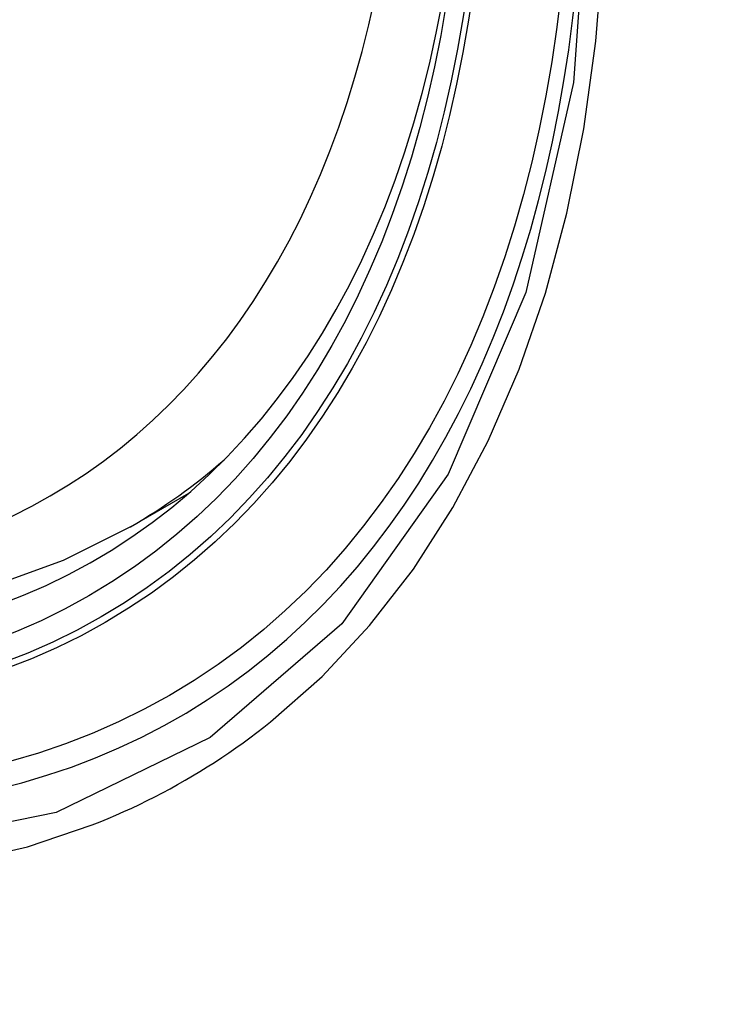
# Model space of a CAD drawing. Header units: inches. Extents: x 28 to 747, y 82 to 346.
# Tile 148 of 246: x 637.23 to 637.352, y 322.639 to 322.813. Entities that reach past the tile are written whole.
import ezdxf

# ---------------------------------------------------------------- set-up
doc = ezdxf.new("R2010")
doc.units = ezdxf.units.IN
doc.header["$MEASUREMENT"] = 0
doc.layers.add('Visible Edges(ANSI)', color=7, linetype='Continuous', lineweight=25)
doc.layers.add('Visible Tangent Edges(ANSI)', color=7, linetype='Continuous', lineweight=25)

msp = doc.modelspace()

# ---------------------------------------------------------------- linework, layer by layer
at = {"layer": 'Visible Edges(ANSI)'}
msp.add_line((637.2492, 322.72382), (637.25947, 322.72975), dxfattribs=at)
at = {"layer": 'Visible Edges(ANSI)', "flags": 128}
msp.add_lwpolyline([(637.2492, 322.72382), (637.23732, 322.71788), (637.22476, 322.71333), (637.2116, 322.7102), (637.19793, 322.70848), (637.18383, 322.70818), (637.1694, 322.70928), (637.15469, 322.71173), (637.13977, 322.71552), (637.12471, 322.7206), (637.10956, 322.72694), (637.09438, 322.73451), (637.07923, 322.74325), (637.06418, 322.75313), (637.04927, 322.7641), (637.03459, 322.77611), (637.02017, 322.78909), (637.00609, 322.803), (636.9924, 322.81776)], dxfattribs=at)
at = {"layer": 'Visible Edges(ANSI)'}
msp.add_ellipse((637.08539, 322.99066), major_axis=(0.15748, -0.27276), ratio=0.57735, start_param=2.363977, end_param=7.060801, dxfattribs=at)
msp.add_ellipse((637.08191, 322.98865), major_axis=(0.15994, -0.27703), ratio=0.57735, dxfattribs=at)
at = {"layer": 'Visible Tangent Edges(ANSI)', "flags": 128}
for points in [[(637.33035, 322.84344), (637.32743, 322.80224), (637.31902, 322.76519), (637.30526, 322.73308), (637.28652, 322.70666), (637.26328, 322.68659), (637.23605, 322.67334), (637.20534, 322.6671), (637.17176, 322.66801), (637.13617, 322.67605), (637.09931, 322.69103), (637.06202, 322.71267), (637.02522, 322.74039), (636.98958, 322.77369), (636.95601, 322.81177), (636.92529, 322.85368)], [(636.9422, 322.82441), (636.95467, 322.80836), (636.96758, 322.7929), (636.98089, 322.77807), (636.99455, 322.76394), (637.0085, 322.75057), (637.02268, 322.73802), (637.03704, 322.72632), (637.05154, 322.71551), (637.06614, 322.70561), (637.0808, 322.69665), (637.09549, 322.68867), (637.11012, 322.68171), (637.12462, 322.6758), (637.13896, 322.67094), (637.15309, 322.66716), (637.16698, 322.66445), (637.18057, 322.66283), (637.19382, 322.66231), (637.20669, 322.6629), (637.21909, 322.66457), (637.23101, 322.66733), (637.24241, 322.67116)], [(637.27394, 322.68936), (637.28301, 322.69737), (637.29142, 322.70639), (637.29914, 322.71635), (637.30613, 322.72724), (637.31236, 322.73901), (637.31781, 322.75163), (637.32245, 322.76505), (637.32626, 322.77921), (637.32924, 322.79407), (637.33137, 322.80958), (637.33266, 322.82571)], [(637.24241, 322.67116), (637.24382, 322.67172), (637.24523, 322.6723), (637.24663, 322.6729), (637.24802, 322.67352), (637.24941, 322.67415), (637.25078, 322.6748), (637.25214, 322.67547), (637.2535, 322.67615), (637.25485, 322.67685), (637.25619, 322.67757), (637.25752, 322.6783), (637.25884, 322.67905), (637.26015, 322.67982), (637.26145, 322.6806), (637.26274, 322.6814), (637.26402, 322.68222), (637.2653, 322.68306), (637.26656, 322.68391), (637.26781, 322.68478), (637.26906, 322.68566), (637.27029, 322.68656), (637.27152, 322.68748), (637.27273, 322.68841), (637.27394, 322.68936)]]:
    msp.add_lwpolyline(points, dxfattribs=at)
at = {"layer": 'Visible Tangent Edges(ANSI)'}
for centre, major_axis, start_param, end_param in [((637.0844, 322.99008), (-0.17318, 0.29996), 5.05527, 10.652693), ((637.08435, 322.99005), (0.15059, -0.26083), 4.097754, 6.89782), ((637.0927, 322.99488), (0.1565, -0.27106), 0, 0.111997)]:
    msp.add_ellipse(centre, major_axis=major_axis, ratio=0.57735, start_param=start_param, end_param=end_param, dxfattribs=at)
for centre, major_axis in [((637.08499, 322.99042), (-0.17111, 0.29637)), ((637.08202, 322.98871), (0.1627, -0.2818)), ((637.08191, 322.98865), (-0.1621, 0.28076))]:
    msp.add_ellipse(centre, major_axis=major_axis, ratio=0.57735, dxfattribs=at)

doc.saveas('drawing.dxf')
